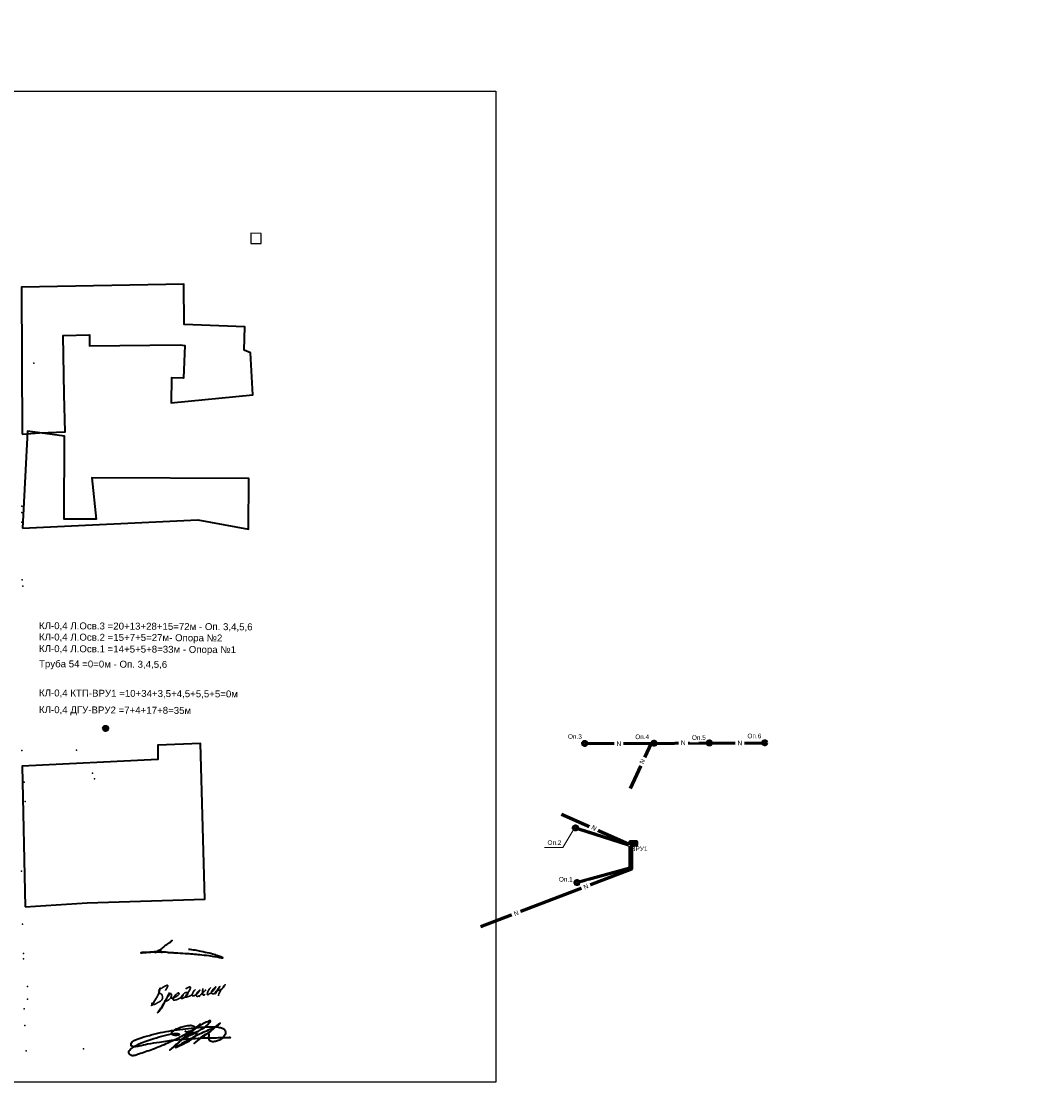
# Model space of a CAD drawing. Header units: millimetres. Extents: x 0 to 6455317, y 0 to 774296.
# Tile 17 of 29: x 3227687 to 3227908, y 387083 to 387315. Entities that reach past the tile are written whole.
import ezdxf

# ---------------------------------------------------------------- set-up
doc = ezdxf.new("R2010")
doc.units = ezdxf.units.MM
for name, color, linetype in [('1 откос', 7, 'Continuous'), ('8 ЭТО', 7, 'Continuous'), ('текст', 7, 'Continuous'), ('ТОЧКИ_ОБОСНОВАНИЯ', 255, 'Continuous')]:
    doc.layers.add(name, color=color, linetype=linetype)
doc.layers.add('ИГ геология', color=7, linetype='Continuous', lineweight=25)
doc.layers.add('Подписи', color=53, linetype='Continuous', lineweight=15)
doc.styles.add('ACAD14', font='arial.ttf', dxfattribs={"width": 0.75, "height": 1.5})
doc.styles.add('GOST 2.304', font='arial.ttf')
doc.dimstyles.new('Генплан-чел', dxfattribs={"dimtxt": 1.5, "dimasz": 0.5, "dimexe": 0.5, "dimexo": 0.5, "dimtad": 1, "dimzin": 0, "dimdsep": 46, "dimtxsty": 'ACAD14', "dimblk": 'OBLIQUE', "dimcen": 1, "dimdle": 0.5, "dimclrd": 256, "dimclre": 256, "dimclrt": 256, "dimadec": 8, "dimazin": 2, "dimtfac": 1, "dimtmove": 0, "dimatfit": 3, "dimldrblk": 'OPEN30', "dimfxl": 0.5, "dimtfill": 1, "dimtfillclr": 256, "dimtolj": 1, "dimtzin": 0, "dimlwd": -1, "dimlwe": -1, "dimarcsym": 0})
picture_1 = doc.add_image_def('image2.tif', size_in_pixel=(27388, 31050))

# ---------------------------------------------------------------- blocks, each defined once
blk = doc.blocks.new('*D21')
at = {"layer": 'Defpoints', "color": 0, "lineweight": 50, "transparency": 16777216}
for p in [(6454558.49, 773691.59), (3226949.06, 386509.64)]:
    blk.add_point(p, dxfattribs=at)
at = {"layer": 'ИГ геология', "transparency": 16777216}
for p, q in [((6454558.3, 773693.61), (6454558.3, 773703.41)), ((6454558.49, 773692.61), (6454558.3, 773693.61)), ((6454558.49, 773692.09), (6454558.49, 773692.61))]:
    blk.add_line(p, q, dxfattribs=at)
at = {"layer": 'ИГ геология', "transparency": 16777216, "insert": (6454556.91, 773699.32), "char_height": 1.5, "attachment_point": 5, "rotation": 90, "style": 'ACAD14', "bg_fill": 3, "box_fill_scale": 1.1, "bg_fill_color": 256, "bg_fill_true_color": 13158600, "bg_fill_transparency": 0}
blk.add_mtext('\\A1;3227609.43', dxfattribs=at)
at = {"layer": 'Defpoints', "color": 0, "lineweight": 50, "transparency": 16777216}
blk.add_point((6454558.3, 773694.61), dxfattribs=at)
blk = doc.blocks.new('_Oblique')
at = {"color": 0, "linetype": 'ByBlock', "lineweight": -2}
blk.add_line((-0.5, -0.5), (0.5, 0.5), dxfattribs=at)
blk = doc.blocks.new('_Open30')
at = {"color": 0, "linetype": 'ByBlock', "lineweight": -2}
for p, q in [((-1, 0.27), (0, 0)), ((0, 0), (-1, -0.27)), ((0, 0), (-1, 0))]:
    blk.add_line(p, q, dxfattribs=at)
blk = doc.blocks.new('*D17')
at = {"layer": 'Defpoints', "color": 0, "lineweight": 50, "transparency": 16777216}
for p in [(6454558.49, 773691.59), (3226949.06, 386509.64)]:
    blk.add_point(p, dxfattribs=at)
at = {"layer": 'ИГ геология', "transparency": 16777216}
for p, q in [((6454560.79, 773691.59), (6454561.79, 773693.8)), ((6454561.79, 773693.8), (6454570.71, 773693.8)), ((6454558.99, 773691.59), (6454560.79, 773691.59))]:
    blk.add_line(p, q, dxfattribs=at)
at = {"layer": 'ИГ геология', "transparency": 16777216, "insert": (6454567.06, 773695.2), "char_height": 1.5, "attachment_point": 5, "style": 'ACAD14', "bg_fill": 3, "box_fill_scale": 1.1, "bg_fill_color": 256, "bg_fill_true_color": 13158600, "bg_fill_transparency": 0}
blk.add_mtext('\\A1;387181.95', dxfattribs=at)
at = {"layer": 'Defpoints', "color": 0, "lineweight": 50, "transparency": 16777216}
blk.add_point((6454562.79, 773693.8), dxfattribs=at)
blk = doc.blocks.new('*D22')
at = {"layer": 'Defpoints', "color": 0, "lineweight": 50, "transparency": 16777216}
for p in [(6454615.4, 773691.59), (3226949.06, 386509.64)]:
    blk.add_point(p, dxfattribs=at)
at = {"layer": 'ИГ геология', "transparency": 16777216}
for p, q in [((6454610.62, 773691.59), (6454609.62, 773688.11)), ((6454614.9, 773691.59), (6454610.62, 773691.59)), ((6454609.62, 773688.11), (6454600.7, 773688.11))]:
    blk.add_line(p, q, dxfattribs=at)
at = {"layer": 'ИГ геология', "transparency": 16777216, "insert": (6454604.35, 773689.5), "char_height": 1.5, "attachment_point": 5, "style": 'ACAD14', "bg_fill": 3, "box_fill_scale": 1.1, "bg_fill_color": 256, "bg_fill_true_color": 13158600, "bg_fill_transparency": 0}
blk.add_mtext('\\A1;387181.95', dxfattribs=at)
at = {"layer": 'Defpoints', "color": 0, "lineweight": 50, "transparency": 16777216}
blk.add_point((6454608.62, 773688.11), dxfattribs=at)
blk = doc.blocks.new('*D18')
at = {"layer": 'Defpoints', "color": 0, "lineweight": 50, "transparency": 16777216}
for p in [(6454615.4, 773691.59), (3226949.06, 386509.64)]:
    blk.add_point(p, dxfattribs=at)
at = {"layer": 'ИГ геология', "transparency": 16777216}
for p, q in [((6454615.64, 773692.47), (6454615.64, 773702.26)), ((6454615.4, 773692.09), (6454615.4, 773692.59)), ((6454615.4, 773692.59), (6454615.64, 773692.47))]:
    blk.add_line(p, q, dxfattribs=at)
at = {"layer": 'ИГ геология', "transparency": 16777216, "insert": (6454614.25, 773698.17), "char_height": 1.5, "attachment_point": 5, "rotation": 90, "style": 'ACAD14', "bg_fill": 3, "box_fill_scale": 1.1, "bg_fill_color": 256, "bg_fill_true_color": 13158600, "bg_fill_transparency": 0}
blk.add_mtext('\\A1;3227666.34', dxfattribs=at)
at = {"layer": 'Defpoints', "color": 0, "lineweight": 50, "transparency": 16777216}
blk.add_point((6454615.64, 773693.47), dxfattribs=at)
blk = doc.blocks.new('*D23')
at = {"layer": 'Defpoints', "color": 0, "lineweight": 50, "transparency": 16777216}
for p in [(6454616.24, 773646.71), (3226949.06, 386509.64)]:
    blk.add_point(p, dxfattribs=at)
at = {"layer": 'ИГ геология', "transparency": 16777216}
for p, q in [((6454616.74, 773646.71), (6454618.88, 773646.71)), ((6454618.88, 773646.71), (6454619.88, 773647.13)), ((6454619.88, 773647.13), (6454628.8, 773647.13))]:
    blk.add_line(p, q, dxfattribs=at)
at = {"layer": 'ИГ геология', "transparency": 16777216, "insert": (6454625.15, 773648.52), "char_height": 1.5, "attachment_point": 5, "style": 'ACAD14', "bg_fill": 3, "box_fill_scale": 1.1, "bg_fill_color": 256, "bg_fill_true_color": 13158600, "bg_fill_transparency": 0}
blk.add_mtext('\\A1;387137.06', dxfattribs=at)
at = {"layer": 'Defpoints', "color": 0, "lineweight": 50, "transparency": 16777216}
blk.add_point((6454620.88, 773647.13), dxfattribs=at)
blk = doc.blocks.new('*D19')
at = {"layer": 'Defpoints', "color": 0, "lineweight": 50, "transparency": 16777216}
for p in [(6454616.24, 773646.71), (3226949.06, 386509.64)]:
    blk.add_point(p, dxfattribs=at)
at = {"layer": 'ИГ геология', "transparency": 16777216}
for p, q in [((6454616.24, 773646.21), (6454616.24, 773645.71)), ((6454616.24, 773645.71), (6454615.75, 773645.64)), ((6454615.75, 773645.64), (6454615.75, 773635.84))]:
    blk.add_line(p, q, dxfattribs=at)
at = {"layer": 'ИГ геология', "transparency": 16777216, "insert": (6454614.36, 773639.93), "char_height": 1.5, "attachment_point": 5, "rotation": 90, "style": 'ACAD14', "bg_fill": 3, "box_fill_scale": 1.1, "bg_fill_color": 256, "bg_fill_true_color": 13158600, "bg_fill_transparency": 0}
blk.add_mtext('\\A1;3227667.18', dxfattribs=at)
at = {"layer": 'Defpoints', "color": 0, "lineweight": 50, "transparency": 16777216}
blk.add_point((6454615.75, 773644.64), dxfattribs=at)
blk = doc.blocks.new('*D24')
at = {"layer": 'Defpoints', "color": 0, "lineweight": 50, "transparency": 16777216}
for p in [(6454558.9, 773646.66), (3226949.06, 386509.64)]:
    blk.add_point(p, dxfattribs=at)
at = {"layer": 'ИГ геология', "transparency": 16777216}
for p, q in [((6454561.96, 773646.66), (6454562.96, 773650.52)), ((6454562.96, 773650.52), (6454571.66, 773650.52)), ((6454559.4, 773646.66), (6454561.96, 773646.66))]:
    blk.add_line(p, q, dxfattribs=at)
at = {"layer": 'ИГ геология', "transparency": 16777216, "insert": (6454568.12, 773651.91), "char_height": 1.5, "attachment_point": 5, "style": 'ACAD14', "bg_fill": 3, "box_fill_scale": 1.1, "bg_fill_color": 256, "bg_fill_true_color": 13158600, "bg_fill_transparency": 0}
blk.add_mtext('\\A1;387137.01', dxfattribs=at)
at = {"layer": 'Defpoints', "color": 0, "lineweight": 50, "transparency": 16777216}
blk.add_point((6454563.96, 773650.52), dxfattribs=at)
blk = doc.blocks.new('*D20')
at = {"layer": 'Defpoints', "color": 0, "lineweight": 50, "transparency": 16777216}
for p in [(6454558.9, 773646.66), (3226949.06, 386509.64)]:
    blk.add_point(p, dxfattribs=at)
at = {"layer": 'ИГ геология', "transparency": 16777216}
for p, q in [((6454557.44, 773649.28), (6454557.44, 773659.07)), ((6454558.9, 773648.28), (6454557.44, 773649.28)), ((6454558.9, 773647.16), (6454558.9, 773648.28))]:
    blk.add_line(p, q, dxfattribs=at)
at = {"layer": 'ИГ геология', "transparency": 16777216, "insert": (6454556.05, 773654.99), "char_height": 1.5, "attachment_point": 5, "rotation": 90, "style": 'ACAD14', "bg_fill": 3, "box_fill_scale": 1.1, "bg_fill_color": 256, "bg_fill_true_color": 13158600, "bg_fill_transparency": 0}
blk.add_mtext('\\A1;3227609.84', dxfattribs=at)
at = {"layer": 'Defpoints', "color": 0, "lineweight": 50, "transparency": 16777216}
blk.add_point((6454557.44, 773650.28), dxfattribs=at)
blk = doc.blocks.new('Подписи')
at = {"layer": 'Подписи', "color": 5, "lineweight": 30, "ltscale": 100}
for points in [[(96, 289), (134, 344), (139, 366), (122, 302), (99, 227), (45, 124), (-40, -14), (-46, -20), (-48, -17), (-43, -6), (-25, 21), (45, 136), (89, 209), (121, 242), (144, 241), (181, 209), (192, 151), (182, 122), (129, 71), (44, 23), (-16, 3), (-35, 9), (-41, 23), (-41, 45)], [(339, 269), (274, 134), (164, -51), (86, -166), (82, -173), (97, -164), (127, -130), (166, -77), (242, 58), (253, 87), (250, 96), (241, 94), (238, 81), (252, 76), (286, 87), (336, 118), (367, 154), (382, 192), (385, 221), (379, 238), (366, 247), (357, 242), (345, 225), (309, 177), (269, 116), (262, 103)], [(105, 316), (171, 363), (237, 400), (278, 418), (294, 423), (301, 420), (302, 406), (291, 375), (260, 322), (251, 308)], [(378, 140), (419, 151), (472, 173), (510, 193), (538, 215), (548, 231), (549, 244), (541, 256), (518, 251), (474, 213), (444, 178), (421, 139), (417, 113), (428, 101), (458, 100), (523, 122), (576, 151), (612, 175), (635, 205), (638, 213), (629, 210), (609, 193), (593, 167), (587, 145), (596, 135), (625, 136), (674, 163), (713, 198), (732, 226), (740, 248), (736, 262), (715, 269), (676, 259), (644, 233), (633, 220)], [(691, 338), (715, 360), (744, 377), (774, 387), (789, 388), (794, 368), (778, 325), (731, 244), (693, 196), (684, 175), (687, 165), (709, 165), (755, 181), (792, 196), (815, 205)], [(906, 330), (882, 312), (846, 259), (830, 219), (833, 197), (845, 191), (874, 196), (914, 217), (952, 253), (977, 284), (996, 312), (999, 320), (986, 311), (974, 298), (958, 278), (929, 236), (921, 208), (925, 188), (938, 180), (961, 184), (1002, 204)], [(1133, 327), (1050, 251), (976, 172)], [(1066, 353), (1061, 323), (1058, 276), (1063, 222), (1068, 209), (1076, 206), (1087, 210), (1106, 225), (1115, 233)], [(1236, 375), (1199, 335), (1181, 300), (1165, 258), (1160, 234), (1160, 226), (1168, 218), (1183, 221), (1203, 234), (1240, 256), (1271, 287), (1313, 337), (1333, 364), (1345, 380), (1346, 388), (1340, 388), (1329, 382), (1300, 354), (1271, 319), (1253, 281), (1250, 252), (1263, 238), (1296, 239), (1352, 276), (1393, 327), (1427, 382), (1437, 400), (1425, 388), (1381, 326), (1351, 264), (1326, 235), (1330, 253), (1354, 293), (1369, 309), (1401, 311), (1454, 328), (1493, 357), (1520, 394), (1543, 427), (1547, 437), (1521, 411), (1486, 358), (1444, 299), (1424, 261), (1404, 207), (1401, 196)]]:
    blk.add_spline(points, degree=3, dxfattribs=at)
blk = doc.blocks.new('Данилов')
at = {"layer": 'Подписи', "color": 5, "linetype": 'Continuous', "lineweight": 35}
blk.add_spline([(16.57, 2.03), (16.84, 1.96), (16.9, 1.93), (16.11, 1.84), (15.52, 1.83), (14.35, 1.81), (12.86, 1.78), (10.59, 1.71), (8.06, 1.57), (5, 1.33), (1.58, 0.86), (-0.99, 0.45), (-2.84, 0.04), (-3.4, -0.05), (-4, -0.1), (-4.42, 0.02), (-4.58, 0.29), (-4.5, 0.74), (-3.62, 1.41), (-1.22, 2.2), (1.23, 2.84), (3.6, 3.31), (6, 3.65), (8.46, 3.93), (10.51, 4.14), (12.27, 4.24), (14.14, 4.19), (15.02, 3.99), (15.65, 3.67), (15.9, 3.17), (15.68, 2.33), (15.01, 1.6), (14.17, 1.17), (13.27, 1), (12.82, 1.01), (12.5, 1.22), (12.34, 1.52), (12.29, 1.89), (12.33, 2.27), (12.36, 2.51), (12.28, 2.71), (11.98, 2.73), (10.93, 2.22), (10.41, 1.77), (9.49, 0.97), (9.09, 0.61), (9.74, 1.14), (11.34, 2.3), (12.68, 3.32), (13.53, 4), (14.45, 4.84), (14.73, 5.02), (14.1, 4.45), (12.79, 3.75), (9.85, 2.43), (7.98, 1.46), (6.36, 0.51), (5.26, -0.13), (5.02, -0.25), (5.88, 0.1), (6.99, 0.64), (8.06, 1.2), (8.99, 1.85), (9.54, 2.47), (9.64, 2.72), (9.63, 2.9), (9.31, 2.98), (8, 2.69), (7.32, 2.32), (7.13, 2.17), (7.16, 2.04), (7.57, 2.09), (8.58, 2.58), (9.8, 3.18), (10.7, 3.69), (11.72, 4.44), (12.4, 5.08), (12.66, 5.41), (12.66, 5.53), (12.43, 5.49), (11.14, 4.97), (8.85, 3.45), (6.97, 1.87), (6.09, 1.13), (5.01, 0.23), (3.8, -0.86), (4.96, 0.1), (6.7, 1.8), (7.81, 2.86), (9.59, 4.14), (10.41, 4.83), (9.91, 4.33), (7.78, 2.91), (5.86, 1.89), (3.37, 0.71), (0.08, -0.68), (-2.94, -1.71), (-3.97, -2.01), (-4.64, -1.95), (-4.93, -1.69), (-5.05, -1.18), (-4.5, -0.48), (-3.6, 0.13), (-0.26, 1.5), (2.12, 2.21), (4.48, 2.71), (5.04, 2.78), (5.53, 2.76), (5.92, 2.58), (5.7, 2.44), (5.27, 2.38), (4.59, 2.45), (4.26, 2.79), (4.34, 3.12), (4.89, 3.56), (6.53, 4.25), (7.69, 4.48), (8.6, 4.53), (9.05, 4.34), (9.23, 4.06), (9.09, 3.69), (7.96, 3.19), (7.62, 3.1), (7.3, 3.13), (7.22, 3.26), (7.35, 3.41)], degree=3, dxfattribs=at)
blk = doc.blocks.new('Березин')
at = {"layer": 'текст', "color": 5, "linetype": 'Continuous', "lineweight": 35}
blk.add_spline([(6.37, 4.32), (6.46, 4.37), (6.67, 4.53), (6.83, 4.66), (7.07, 4.86), (7.16, 4.96), (7.03, 4.86), (6.71, 4.62), (6.12, 4.21), (5.66, 3.87), (4.86, 3.22), (4.29, 2.8), (3.78, 2.45), (3.31, 2.11), (2.87, 1.84), (2.57, 1.66), (3.04, 2), (3.47, 2.25), (3.65, 2.32), (3.84, 2.3), (4, 2.14), (4.22, 1.8), (4.29, 1.7), (4.1, 1.77), (3.96, 1.79), (3.45, 1.8), (2.67, 1.83), (1.49, 1.79), (-0.24, 1.68), (-1.04, 1.65), (-1.35, 1.62), (0.11, 1.71), (1.67, 1.83), (3.46, 1.92), (4.92, 1.89), (5.68, 1.82), (6.66, 1.67), (7.36, 1.65), (7.98, 1.61), (10.67, 1.46), (12.63, 1.29), (14.6, 1.11), (17.03, 0.86), (18.87, 0.57), (20.24, 0.32), (20.75, 0.24), (20.86, 0.23), (20.68, 0.37), (20.03, 0.64), (18.93, 1.02), (17.2, 1.48), (14.97, 1.98), (13.38, 2.29), (11.56, 2.53)], degree=3, dxfattribs=at)
blk = doc.blocks.new('н9ър0ъ9')
at = {"layer": '8 ЭТО', "color": 5, "lineweight": 60}
for points in [[(3227621.1, 387173.36), (3227659.19, 387173.5)], [(3227635.02, 387173.41), (3227630.5, 387163.6)], [(3227615.6, 387158.06), (3227630.14, 387151.64)], [(3227630.78, 387151.36), (3227630.78, 387146.09), (3227598.09, 387133.6)], [(3227630.42, 387151.14), (3227630.42, 387146.34), (3227619.38, 387143.33), (3227619.38, 387143.33)]]:
    blk.add_lwpolyline(points, dxfattribs=at)
blk.add_lwpolyline([(3227630.45, 387151.36), (3227631.94, 387151.36), (3227631.94, 387152.02), (3227630.45, 387152.02)], close=True, dxfattribs=at)
for centre in [(3227620.66, 387173.36), (3227635.66, 387173.41), (3227647.66, 387173.46), (3227618.65, 387155.06), (3227618.99, 387143.23)]:
    blk.add_circle(centre, 0.433, dxfattribs=at)
at = {"layer": '8 ЭТО', "color": 5, "lineweight": 60, "insert": (3227630.73, 387151.05), "char_height": 1, "attachment_point": 1, "rotation": 359.67, "style": 'GOST 2.304'}
blk.add_mtext_dynamic_manual_height_columns('ВРУ1', width=6.0624, gutter_width=1250, heights=[0], dxfattribs=at)
at = {"layer": '8 ЭТО', "color": 5, "lineweight": 60, "char_height": 1, "attachment_point": 1, "style": 'GOST 2.304', "bg_fill": 3, "box_fill_scale": 1.5, "bg_fill_color": 256, "bg_fill_transparency": 0}
for s, width, insert in [('Оп.3', 2.3432, (3227617.02, 387175.36)), ('N', 1, (3227627.54, 387173.82)), ('Оп.4', 1, (3227631.59, 387175.29)), ('N', 1, (3227641.49, 387174)), ('N', 1, (3227653.75, 387173.97)), ('Оп.2', 2.3432, (3227612.58, 387152.37)), ('Оп.1', 2.3432, (3227615.05, 387144.43))]:
    blk.add_mtext_dynamic_manual_height_columns(s, width=width, gutter_width=1250, heights=[0], dxfattribs=dict(at, insert=insert))
for insert, rotation in [((3227632.47, 387169.21), 66.4178), ((3227622.48, 387155.74), 329.67), ((3227620.25, 387142.64), 21.3068), ((3227605.14, 387136.88), 21.3068)]:
    blk.add_mtext_dynamic_manual_height_columns('N', width=1, gutter_width=1250, heights=[0], dxfattribs=dict(at, insert=insert, rotation=rotation))
at = {"layer": '8 ЭТО', "color": 5, "lineweight": 9}
blk.add_lwpolyline([(3227618.3, 387154.81), (3227615.91, 387150.8), (3227611.95, 387150.8)], dxfattribs=at)
at = {"layer": '8 ЭТО', "color": 5, "lineweight": 60}
blk.add_lwpolyline([(3227619.06, 387154.92), (3227619.06, 387154.92), (3227630.1, 387151.4)], dxfattribs=at)
at = {"layer": '8 ЭТО', "color": 5, "lineweight": 60, "char_height": 1, "attachment_point": 1, "style": 'GOST 2.304', "bg_fill": 3, "box_fill_scale": 1.5, "bg_fill_color": 256, "bg_fill_transparency": 0}
for s, insert in [('Оп.5', (3227643.87, 387175.12)), ('Оп.6', (3227655.9, 387175.48))]:
    blk.add_mtext_dynamic_manual_height_columns(s, width=1, gutter_width=1250, heights=[0], dxfattribs=dict(at, insert=insert))
at = {"layer": '8 ЭТО', "color": 5, "lineweight": 60}
blk.add_circle((3227659.66, 387173.5), 0.433, dxfattribs=at)
blk = doc.blocks.new('ефцкрец')
at = {"layer": '8 ЭТО', "color": 5, "lineweight": 50}
blk.add_blockref('н9ър0ъ9', (0, 0), dxfattribs=at)

msp = doc.modelspace()

# ---------------------------------------------------------------- linework, layer by layer
at = {"color": 3, "linetype": 'Continuous'}
msp.add_lwpolyline([(3227736.9155, 387269.23), (3227736.904, 387267.03), (3227739.1005, 387267.02), (3227739.112, 387269.22)], close=True, dxfattribs=at)
at = {"color": 3, "linetype": 'Continuous', "lineweight": 40}
for points in [[(3227687.362, 387225.7), (3227691.065, 387226.01), (3227696.6885, 387226.21), (3227696.4585, 387234.33), (3227696.24, 387247.12), (3227701.9555, 387247.21), (3227701.944, 387244.85), (3227721.563, 387245.05), (3227722.5865, 387244.9), (3227722.2875, 387237.84), (3227719.723, 387237.92), (3227719.654, 387232.49), (3227737.295, 387234.24), (3227736.812, 387243.36), (3227735.432, 387243.9), (3227735.6045, 387248.95), (3227722.4255, 387249.5), (3227722.345, 387258.22), (3227687.201, 387257.55)], [(3227687.3965, 387205.35), (3227725.4155, 387207.18), (3227736.398, 387205.13), (3227736.4555, 387216.13), (3227702.45, 387216.28), (3227703.4045, 387207.28), (3227696.4125, 387207.31), (3227696.493, 387225.31), (3227688.5005, 387226.35)], [(3227687.9945, 387123.36), (3227701.415, 387124.22), (3227726.899, 387125.03), (3227726.002, 387158.73), (3227716.7445, 387158.32), (3227716.733, 387155.27), (3227687.3275, 387153.84)]]:
    msp.add_lwpolyline(points, close=True, dxfattribs=at)
at = {"layer": 'ТОЧКИ_ОБОСНОВАНИЯ'}
for p in [(3227689.84229, 387241.08619, -0.44), (3227687.29229, 387210.14619, -0.16), (3227687.24229, 387208.76619, -0.21), (3227687.25229, 387206.66619, -0.19), (3227687.33229, 387194.16619, -0.1), (3227687.47229, 387192.82619, -0.09), (3227687.24229, 387157.21619, -0.02), (3227699.15229, 387157.23619, 0.04), (3227702.61229, 387154.56619, 0.06), (3227702.56229, 387152.29619, 0.12), (3227702.98229, 387151.06619, 0.18), (3227687.80229, 387150.32619, 0.12), (3227687.97229, 387146.13619, 0.03), (3227687.73229, 387139.80619, 0.09), (3227687.22229, 387131.09619, 0.3), (3227687.43229, 387119.56619, 0.19), (3227687.61229, 387112.06619, 0.25), (3227687.64229, 387113.23619, 0.22), (3227688.50229, 387106.10619, 0.32), (3227688.53229, 387103.34619, 0.29), (3227687.79229, 387101.23619, 0.4), (3227687.95229, 387097.61619, 0.41), (3227688.20229, 387092.15619, 0.22), (3227700.63229, 387092.55619, 0.25)]:
    msp.add_point(p, dxfattribs=at)

# ---------------------------------------------------------------- pictures from other files: only their frames are drawn
image = msp.add_image(picture_1, insert=(3227525.61462, 387085.33614), size_in_units=(684.56309, 776.09478))
image.set_boundary_path([(-0.5, 22461.2284), (10577.0302, 31049.5)])

# ---------------------------------------------------------------- next in the draw order: dimensions: what is measured, and where the dimension line sits
at = {"layer": 'ИГ геология'}
dim = msp.add_ordinate_dim(feature_location=(6454558.4888, 773691.59401), offset=(-0.18481, 3.02039), dtype=1, origin=(3226949.05784, 386509.64326), dimstyle='Генплан-чел', dxfattribs=at)
dim.commit()
dim.dimension.update_dxf_attribs({"geometry": '*D21', "text_midpoint": (6454556.91262, 773699.32232)})

# ---------------------------------------------------------------- next in the draw order: dimensions: what is measured, and where the dimension line sits
dim = msp.add_ordinate_dim(feature_location=(6454558.4888, 773691.59401), offset=(4.29969, 2.21003), dtype=0, origin=(3226949.05784, 386509.64326), dimstyle='Генплан-чел', dxfattribs=at)
dim.commit()
dim.dimension.update_dxf_attribs({"geometry": '*D17', "text_midpoint": (6454567.0636, 773695.1954)})

# ---------------------------------------------------------------- next in the draw order: dimensions: what is measured, and where the dimension line sits
dim = msp.add_ordinate_dim(feature_location=(6454615.39519, 773691.59401), offset=(-6.77054, -3.48407), dtype=0, origin=(3226949.05784, 386509.64326), dimstyle='Генплан-чел', dxfattribs=at)
dim.commit()
dim.dimension.update_dxf_attribs({"geometry": '*D22', "text_midpoint": (6454604.34954, 773689.5013)})

# ---------------------------------------------------------------- next in the draw order: dimensions: what is measured, and where the dimension line sits
dim = msp.add_ordinate_dim(feature_location=(6454615.395190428, 773691.5940054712), offset=(0.2449179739, 1.8751108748), dtype=1, origin=(3226949.0578350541, 386509.6432582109), dimstyle='Генплан-чел', dxfattribs=at)
dim.commit()
dim.dimension.update_dxf_attribs({"geometry": '*D18', "text_midpoint": (6454614.248737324, 773698.1747353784)})

# ---------------------------------------------------------------- next in the draw order: dimensions: what is measured, and where the dimension line sits
dim = msp.add_ordinate_dim(feature_location=(6454616.2425815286, 773646.7080288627), offset=(4.6415490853, 0.4209679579), dtype=0, origin=(3226949.0578350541, 386509.6432582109), dimstyle='Генплан-чел', dxfattribs=at)
dim.commit()
dim.dimension.update_dxf_attribs({"geometry": '*D23', "text_midpoint": (6454625.1546370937, 773648.5203678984)})

# ---------------------------------------------------------------- next in the draw order: dimensions: what is measured, and where the dimension line sits
dim = msp.add_ordinate_dim(feature_location=(6454616.2425815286, 773646.7080288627), offset=(-0.4933969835, -2.0711098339), dtype=1, origin=(3226949.0578350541, 386509.6432582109), dimstyle='Генплан-чел', dxfattribs=at)
dim.commit()
dim.dimension.update_dxf_attribs({"geometry": '*D19', "text_midpoint": (6454614.3578134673, 773639.9278467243)})

# ---------------------------------------------------------------- next in the draw order: dimensions: what is measured, and where the dimension line sits
dim = msp.add_ordinate_dim(feature_location=(6454558.8993, 773646.65699), offset=(5.06175, 3.85957), dtype=0, origin=(3226949.05784, 386509.64326), dimstyle='Генплан-чел', dxfattribs=at)
dim.commit()
dim.dimension.update_dxf_attribs({"geometry": '*D24', "text_midpoint": (6454568.12336, 773651.90793)})

# ---------------------------------------------------------------- next in the draw order: dimensions: what is measured, and where the dimension line sits
dim = msp.add_ordinate_dim(feature_location=(6454558.8993, 773646.65699), offset=(-1.46215, 3.62396), dtype=1, origin=(3226949.05784, 386509.64326), dimstyle='Генплан-чел', dxfattribs=at)
dim.commit()
dim.dimension.update_dxf_attribs({"geometry": '*D20', "text_midpoint": (6454556.04578, 773654.98657)})

# ---------------------------------------------------------------- next in the draw order: hatches: boundary and pattern name
at = {"layer": '8 ЭТО', "lineweight": 60}
h = msp.add_hatch(color=1, dxfattribs=at)
h.dxf.hatch_style = 1
h.paths.add_polyline_path([(3227705.8471, 387161.99364, 1), (3227704.98042, 387161.99364, 1)])

# ---------------------------------------------------------------- next in the draw order: linework, layer by layer
at = {"layer": '8 ЭТО', "color": 1, "lineweight": 60}
msp.add_circle((3227705.41376, 387161.99364), 0.43334, dxfattribs=at)

# ---------------------------------------------------------------- next in the draw order: block references
at = {"layer": '1 откос', "color": 5, "lineweight": 50}
msp.add_blockref('ефцкрец', (188.57612, -14.6288), dxfattribs=at)
at = {"layer": 'Подписи'}
for name, p, xscale, yscale, zscale in [('Березин', (3227714.13811, 387112.08678), 0.8, 0.8, 0.8), ('Подписи', (3227715.85843, 387102.11653), 0.01, 0.01, 0.01)]:
    msp.add_blockref(name, p, dxfattribs=dict(at, xscale=xscale, yscale=yscale, zscale=zscale))
msp.add_blockref('Данилов', (3227715.51508, 387093.11653), dxfattribs=at)

# ---------------------------------------------------------------- next in the draw order: texts
at = {"color": 3, "lineweight": 35, "char_height": 1.5, "attachment_point": 1, "rotation": 359.6699691, "style": 'GOST 2.304'}
for s, width, insert in [('КЛ-0,4 Л.Осв.3 =20+13+28+15=72м - Оп. 3,4,5,6', 51.9754597, (3227691, 387185)), ('КЛ-0,4 Л.Осв.2 =15+7+5=27м- Опора №2', 51.4769397, (3227691, 387182.55161)), ('КЛ-0,4 Л.Осв.1 =14+5+5+8=33м - Опора №1', 55.5584117, (3227691, 387180.03325)), ('Труба 54 =0=0м - Оп. 3,4,5,6', 51.9754597, (3227691, 387176.75207)), ('КЛ-0,4 КТП-ВРУ1 =10+34+3,5+4,5+5,5+5=0м', 58.546674, (3227691, 387170.43562)), ('КЛ-0,4 ДГУ-ВРУ2 =7+4+17+8=35м', 40.6321846, (3227691, 387166.81055))]:
    msp.add_mtext_dynamic_manual_height_columns(s, width=width, gutter_width=1250, heights=[0], dxfattribs=dict(at, insert=insert))

doc.saveas('drawing.dxf')
